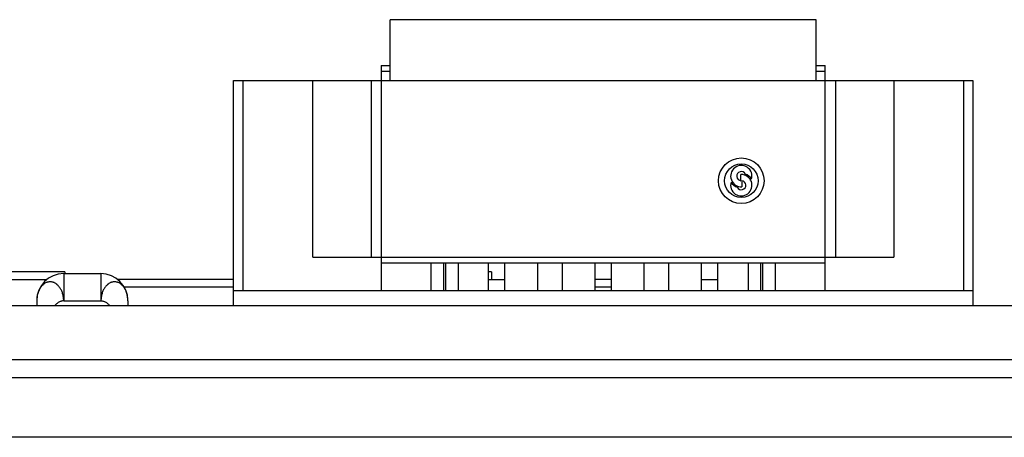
# Model space of a CAD drawing. Header units: inches. Extents: x 0 to 34, y 0 to 22.
# Tile 87 of 106: x 29.657 to 30.932, y 12.395 to 12.936. Entities that reach past the tile are written whole.
import ezdxf

# ---------------------------------------------------------------- set-up
doc = ezdxf.new("R2010")
doc.units = ezdxf.units.IN
doc.header["$LTSCALE"] = 1.87
doc.header["$MEASUREMENT"] = 0
doc.layers.get('0').update_dxf_attribs({"linetype": 'CONTINUOUS'})
doc.layers.add('02___PRT_ALL_AXES', color=7, linetype='CONTINUOUS')

msp = doc.modelspace()

# ---------------------------------------------------------------- linework, layer by layer
at = {"color": 7, "linetype": 'CONTINUOUS'}
for p, q in [((30.1369, 12.857), (30.1369, 12.9358)), ((30.6881, 12.9358), (30.1369, 12.9358)), ((30.6881, 12.857), (30.6881, 12.9358)), ((30.1251, 12.8767), (30.1251, 12.5854)), ((30.1251, 12.8767), (30.1369, 12.8767)), ((30.6881, 12.8767), (30.6999, 12.8767)), ((30.6999, 12.5854), (30.6999, 12.8767)), ((30.1369, 12.8688), (30.1251, 12.8688)), ((30.6999, 12.8688), (30.6881, 12.8688)), ((29.9341, 12.5656), (29.9341, 12.857)), ((29.9341, 12.857), (30.8908, 12.857)), ((29.946, 12.857), (29.946, 12.5854)), ((30.0365, 12.6287), (30.0365, 12.857)), ((30.112, 12.857), (30.112, 12.6287)), ((30.713, 12.857), (30.713, 12.6287)), ((30.7885, 12.857), (30.7885, 12.6287)), ((30.879, 12.5854), (30.879, 12.857)), ((30.8908, 12.857), (30.8908, 12.5656)), ((30.5908, 12.7274), (30.5908, 12.7353)), ((30.592, 12.7274), (30.592, 12.7196)), ((30.0365, 12.6287), (30.7885, 12.6287)), ((30.6999, 12.6208), (30.1251, 12.6208)), ((30.19, 12.5854), (30.19, 12.6208)), ((30.2058, 12.6208), (30.2058, 12.5854)), ((30.2089, 12.5854), (30.2089, 12.6208)), ((30.2247, 12.6208), (30.2247, 12.5854)), ((30.2641, 12.5854), (30.2641, 12.6208)), ((30.2853, 12.5854), (30.2853, 12.6208)), ((30.3278, 12.5854), (30.3278, 12.6208)), ((30.3593, 12.6208), (30.3593, 12.5854)), ((30.4019, 12.5854), (30.4019, 12.6208)), ((30.4231, 12.5854), (30.4231, 12.6208)), ((30.4656, 12.5854), (30.4656, 12.6208)), ((30.4971, 12.6208), (30.4971, 12.5854)), ((30.5397, 12.5854), (30.5397, 12.6208)), ((30.5609, 12.5854), (30.5609, 12.6208)), ((30.6003, 12.5854), (30.6003, 12.6208)), ((30.616, 12.6208), (30.616, 12.5854)), ((30.6192, 12.5854), (30.6192, 12.6208)), ((30.6349, 12.6208), (30.6349, 12.5854)), ((29.7158, 12.6095), (29.6317, 12.6095)), ((29.7143, 12.6072), (29.7143, 12.5722)), ((29.7143, 12.6072), (29.7623, 12.6072)), ((29.7158, 12.6095), (29.7158, 12.6072)), ((29.7623, 12.6072), (29.7623, 12.5722)), ((30.2678, 12.6095), (30.2641, 12.6095)), ((30.2678, 12.6095), (30.2678, 12.5995)), ((29.6313, 12.5995), (29.6925, 12.5995)), ((29.9341, 12.5995), (29.7842, 12.5995)), ((30.2641, 12.5995), (30.2853, 12.5995)), ((30.4231, 12.5995), (30.4019, 12.5995)), ((30.5397, 12.5995), (30.5609, 12.5995)), ((29.9341, 12.5895), (29.7925, 12.5895)), ((29.9341, 12.5854), (30.8908, 12.5854)), ((30.4231, 12.5895), (30.4019, 12.5895)), ((29.6793, 12.5722), (29.6793, 12.5656)), ((29.7143, 12.5722), (29.7623, 12.5722)), ((29.7973, 12.5722), (29.7973, 12.5656)), ((28.2596, 12.4728), (31.1046, 12.4728)), ((31.0731, 12.3955), (28.1451, 12.3955))]:
    msp.add_line(p, q, dxfattribs=at)
for radius in [0.0295, 0.0217]:
    msp.add_circle((30.5912, 12.7274), radius, dxfattribs=at)
for centre, radius, start, end in [((30.5912, 12.7334), 0.0138, 343.2845, 273.2758), ((30.5912, 12.7216), 0.0138, 163.2845, 91.6372), ((30.5912, 12.7334), 0.00597, 25.4437, 266.2196), ((30.5912, 12.7216), 0.0154, 30.7379, 69.4407), ((30.5912, 12.7334), 0.0154, 210.7379, 249.7948), ((30.5912, 12.7216), 0.00591, 206.1039, 82.3377), ((29.7143, 12.5722), 0.035, 90, 180), ((29.7623, 12.5722), 0.035, 0, 90)]:
    msp.add_arc(centre, radius, start, end, dxfattribs=at)
for points, knots in [([(29.7143, 12.5722), (29.7143, 12.573), (29.7142, 12.5746), (29.7139, 12.5769), (29.7135, 12.5793), (29.7129, 12.5815), (29.7121, 12.5837), (29.7112, 12.5858), (29.7102, 12.5877), (29.709, 12.5895), (29.7077, 12.5911), (29.7065, 12.5923), (29.7056, 12.5931), (29.7046, 12.5939), (29.7033, 12.5948), (29.702, 12.5955), (29.7009, 12.5959), (29.6998, 12.5963), (29.6983, 12.5965), (29.6966, 12.5966), (29.6949, 12.5965), (29.6935, 12.5963), (29.6924, 12.5959), (29.6913, 12.5955), (29.69, 12.5948), (29.6884, 12.5937), (29.687, 12.5925), (29.6856, 12.5911), (29.6843, 12.5895), (29.6832, 12.5877), (29.6819, 12.5851), (29.6805, 12.5815), (29.6795, 12.5769), (29.6793, 12.5738), (29.6793, 12.5722)], [0, 0, 0, 0, 0.036331, 0.072545, 0.108413, 0.143769, 0.178485, 0.21244, 0.245508, 0.277591, 0.308668, 0.33876, 0.353428, 0.367826, 0.395814, 0.42288, 0.436178, 0.449378, 0.475547, 0.501469, 0.527172, 0.55297, 0.566054, 0.579339, 0.606573, 0.634659, 0.663473, 0.693083, 0.723703, 0.755484, 0.788346, 0.856625, 0.927583, 1, 1, 1, 1]), ([(29.7973, 12.5722), (29.7973, 12.5738), (29.7971, 12.5769), (29.7961, 12.5815), (29.7948, 12.5851), (29.7935, 12.5877), (29.7923, 12.5895), (29.7911, 12.5911), (29.7897, 12.5925), (29.7882, 12.5937), (29.7867, 12.5948), (29.7854, 12.5955), (29.7843, 12.5959), (29.7832, 12.5963), (29.7818, 12.5965), (29.78, 12.5966), (29.7783, 12.5965), (29.7769, 12.5963), (29.7758, 12.5959), (29.7747, 12.5955), (29.7734, 12.5948), (29.7721, 12.5939), (29.7711, 12.5931), (29.7701, 12.5923), (29.7689, 12.5911), (29.7676, 12.5895), (29.7664, 12.5877), (29.7654, 12.5858), (29.7645, 12.5837), (29.7638, 12.5815), (29.7632, 12.5793), (29.7627, 12.5769), (29.7625, 12.5746), (29.7624, 12.573), (29.7623, 12.5722)], [0, 0, 0, 0, 0.072417, 0.143375, 0.211654, 0.244516, 0.276297, 0.306917, 0.336527, 0.365341, 0.393427, 0.420661, 0.433946, 0.44703, 0.472828, 0.498531, 0.524453, 0.550622, 0.563822, 0.57712, 0.604186, 0.632174, 0.646572, 0.66124, 0.691332, 0.722409, 0.754492, 0.78756, 0.821515, 0.856231, 0.891587, 0.927455, 0.963669, 1, 1, 1, 1]), ([(29.7143, 12.5722), (29.7138, 12.5722), (29.7127, 12.572), (29.7111, 12.5716), (29.7095, 12.571), (29.7074, 12.57), (29.705, 12.5683), (29.7034, 12.5665), (29.7026, 12.5656)], [0, 0, 0, 0, 0.117149, 0.237094, 0.359997, 0.48558, 0.741958, 1, 1, 1, 1]), ([(29.7623, 12.5722), (29.7629, 12.5722), (29.764, 12.572), (29.7656, 12.5716), (29.7672, 12.571), (29.7692, 12.57), (29.7716, 12.5683), (29.7733, 12.5665), (29.774, 12.5656)], [0, 0, 0, 0, 0.117149, 0.237094, 0.359997, 0.48558, 0.741958, 1, 1, 1, 1])]:
    msp.add_open_spline(points, degree=3, knots=knots, dxfattribs=at)
at = {"layer": '02___PRT_ALL_AXES', "color": 3, "linetype": 'CONTINUOUS'}
for p, q in [((30.9858, 12.5656), (28.2392, 12.5656)), ((30.9858, 12.4956), (28.2607, 12.4956))]:
    msp.add_line(p, q, dxfattribs=at)

doc.saveas('drawing.dxf')
